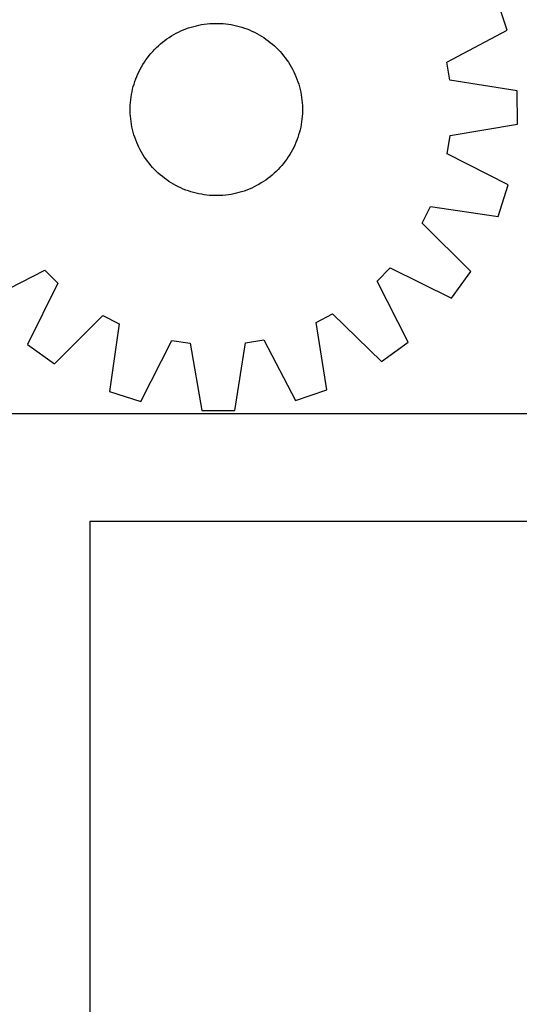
# Model space of a CAD drawing. Header units: millimetres. Extents: x 7 to 1493, y 7 to 2993.
# Tile 11 of 18: x 428 to 659, y 2192 to 2649. Entities that reach past the tile are written whole.
import ezdxf

# ---------------------------------------------------------------- set-up
doc = ezdxf.new("R2010")
doc.units = ezdxf.units.MM
doc.layers.add('CUT', color=7, linetype='CONTINUOUS', true_color=0x000000)

msp = doc.modelspace()

# ---------------------------------------------------------------- linework, layer by layer
at = {"layer": 'CUT'}
for p, q in [((653.903749, 2644.414763), (649.053391, 2659.016289)), ((514.480116, 2647.412171), (515.731277, 2647.5288)), ((515.731277, 2647.5288), (516.985484, 2647.606072)), ((516.985484, 2647.606072), (518.2415, 2647.64391)), ((518.2415, 2647.64391), (519.498084, 2647.642277)), ((519.498084, 2647.642277), (520.753997, 2647.601175)), ((520.753997, 2647.601175), (522.008, 2647.520643)), ((522.008, 2647.520643), (523.258853, 2647.400762)), ((499.04464, 2642.419049), (500.14658, 2643.022982)), ((500.14658, 2643.022982), (501.266946, 2643.592004)), ((501.266946, 2643.592004), (502.404633, 2644.125554)), ((502.404633, 2644.125554), (503.558517, 2644.623105)), ((503.558517, 2644.623105), (504.727461, 2645.084167)), ((504.727461, 2645.084167), (505.91031, 2645.508283)), ((505.91031, 2645.508283), (507.105897, 2645.895036)), ((507.105897, 2645.895036), (508.313043, 2646.244043)), ((508.313043, 2646.244043), (509.530556, 2646.554961)), ((509.530556, 2646.554961), (510.757234, 2646.827483)), ((510.757234, 2646.827483), (511.991866, 2647.061339)), ((511.991866, 2647.061339), (513.233235, 2647.256299)), ((513.233235, 2647.256299), (514.480116, 2647.412171)), ((523.258853, 2647.400762), (524.505324, 2647.24165)), ((524.505324, 2647.24165), (525.746183, 2647.043464)), ((525.746183, 2647.043464), (526.980203, 2646.8064)), ((526.980203, 2646.8064), (528.206169, 2646.530691)), ((528.206169, 2646.530691), (529.422869, 2646.216609)), ((529.422869, 2646.216609), (530.629104, 2645.864465)), ((530.629104, 2645.864465), (531.823682, 2645.474606)), ((531.823682, 2645.474606), (533.005425, 2645.047417)), ((533.005425, 2645.047417), (534.173166, 2644.583319)), ((534.173166, 2644.583319), (535.325753, 2644.08277)), ((535.325753, 2644.08277), (536.46205, 2643.546265)), ((536.46205, 2643.546265), (537.580933, 2642.974333)), ((537.580933, 2642.974333), (538.6813, 2642.367537)), ((625.777634, 2629.653449), (653.903749, 2644.414763)), ((492.879444, 2638.098036), (493.848699, 2638.897754)), ((493.848699, 2638.897754), (494.842597, 2639.666633)), ((494.842597, 2639.666633), (495.860155, 2640.403914)), ((495.860155, 2640.403914), (496.900369, 2641.108869)), ((496.900369, 2641.108869), (497.962213, 2641.780801)), ((497.962213, 2641.780801), (499.04464, 2642.419049)), ((538.6813, 2642.367537), (539.762063, 2641.726478)), ((539.762063, 2641.726478), (540.822157, 2641.051788)), ((540.822157, 2641.051788), (541.860536, 2640.344132)), ((541.860536, 2640.344132), (542.876174, 2639.604209)), ((542.876174, 2639.604209), (543.86807, 2638.83275)), ((543.86807, 2638.83275), (544.835244, 2638.030514)), ((488.435363, 2633.665491), (489.267582, 2634.606989)), ((489.267582, 2634.606989), (490.128963, 2635.521881)), ((490.128963, 2635.521881), (491.018657, 2636.409266)), ((491.018657, 2636.409266), (491.935786, 2637.268267)), ((491.935786, 2637.268267), (492.879444, 2638.098036)), ((544.835244, 2638.030514), (545.776741, 2637.198295)), ((545.776741, 2637.198295), (546.691634, 2636.336914)), ((546.691634, 2636.336914), (547.579019, 2635.447219)), ((547.579019, 2635.447219), (548.438019, 2634.530091)), ((548.438019, 2634.530091), (549.267789, 2633.586433)), ((484.739398, 2628.59231), (485.414089, 2629.652405)), ((485.414089, 2629.652405), (486.121745, 2630.690783)), ((486.121745, 2630.690783), (486.861668, 2631.706421)), ((486.861668, 2631.706421), (487.633127, 2632.698317)), ((487.633127, 2632.698317), (488.435363, 2633.665491)), ((549.267789, 2633.586433), (550.067507, 2632.617177)), ((550.067507, 2632.617177), (550.836386, 2631.62328)), ((550.836386, 2631.62328), (551.573667, 2630.605722)), ((551.573667, 2630.605722), (552.278621, 2629.565508)), ((552.278621, 2629.565508), (552.950554, 2628.503664)), ((627.174435, 2621.193643), (625.777634, 2629.653449)), ((482.383107, 2624.156001), (482.919612, 2625.292297)), ((482.919612, 2625.292297), (483.491544, 2626.41118)), ((483.491544, 2626.41118), (484.098339, 2627.511547)), ((484.098339, 2627.511547), (484.739398, 2628.59231)), ((552.950554, 2628.503664), (553.588802, 2627.421237)), ((553.588802, 2627.421237), (554.192735, 2626.319297)), ((554.192735, 2626.319297), (554.761757, 2625.198931)), ((554.761757, 2625.198931), (555.295307, 2624.061244)), ((480.601412, 2619.459351), (480.991271, 2620.653929)), ((480.991271, 2620.653929), (481.41846, 2621.835672)), ((481.41846, 2621.835672), (481.882558, 2623.003413)), ((481.882558, 2623.003413), (482.383107, 2624.156001)), ((555.295307, 2624.061244), (555.792858, 2622.90736)), ((555.792858, 2622.90736), (556.253919, 2621.738416)), ((556.253919, 2621.738416), (556.678036, 2620.555567)), ((556.678036, 2620.555567), (557.064788, 2619.359979)), ((658.552863, 2616.257143), (627.174435, 2621.193643)), ((479.422413, 2614.57643), (479.659477, 2615.810451)), ((479.659477, 2615.810451), (479.935186, 2617.036416)), ((479.935186, 2617.036416), (480.249268, 2618.253116)), ((480.249268, 2618.253116), (480.601412, 2619.459351)), ((557.064788, 2619.359979), (557.413796, 2618.152834)), ((557.413796, 2618.152834), (557.724714, 2616.935321)), ((557.724714, 2616.935321), (557.997236, 2615.708643)), ((557.997236, 2615.708643), (558.231092, 2614.474011)), ((658.653709, 2600.871423), (658.552863, 2616.257143)), ((478.945234, 2610.838247), (479.065115, 2612.089101)), ((479.065115, 2612.089101), (479.224227, 2613.335572)), ((479.224227, 2613.335572), (479.422413, 2614.57643)), ((558.231092, 2614.474011), (558.426052, 2613.232641)), ((558.426052, 2613.232641), (558.581924, 2611.985761)), ((558.581924, 2611.985761), (558.698553, 2610.7346)), ((478.821967, 2607.071747), (478.8236, 2608.328332)), ((478.859805, 2605.815732), (478.821967, 2607.071747)), ((478.8236, 2608.328332), (478.864702, 2609.584245)), ((478.864702, 2609.584245), (478.945234, 2610.838247)), ((558.698553, 2610.7346), (558.775825, 2609.480392)), ((558.81203, 2606.967793), (558.770927, 2605.71188)), ((558.775825, 2609.480392), (558.813663, 2608.224377)), ((558.813663, 2608.224377), (558.81203, 2606.967793)), ((478.937077, 2604.561524), (478.859805, 2605.815732)), ((479.053706, 2603.310363), (478.937077, 2604.561524)), ((479.209577, 2602.063483), (479.053706, 2603.310363)), ((479.404538, 2600.822114), (479.209577, 2602.063483)), ((558.411403, 2601.960552), (558.213217, 2600.719694)), ((558.570515, 2603.207023), (558.411403, 2601.960552)), ((558.690396, 2604.457877), (558.570515, 2603.207023)), ((558.770927, 2605.71188), (558.690396, 2604.457877)), ((479.638394, 2599.587481), (479.404538, 2600.822114)), ((479.910915, 2598.360803), (479.638394, 2599.587481)), ((480.221834, 2597.14329), (479.910915, 2598.360803)), ((557.700443, 2598.259708), (557.386362, 2597.043008)), ((557.976153, 2599.485673), (557.700443, 2598.259708)), ((558.213217, 2600.719694), (557.976153, 2599.485673)), ((627.342686, 2595.524027), (658.653709, 2600.871423)), ((480.570841, 2595.936145), (480.221834, 2597.14329)), ((480.957594, 2594.740557), (480.570841, 2595.936145)), ((481.38171, 2593.557708), (480.957594, 2594.740557)), ((481.842771, 2592.388764), (481.38171, 2593.557708)), ((556.217169, 2593.460452), (555.753072, 2592.292711)), ((556.644359, 2594.642195), (556.217169, 2593.460452)), ((557.034218, 2595.836773), (556.644359, 2594.642195)), ((557.386362, 2597.043008), (557.034218, 2595.836773)), ((626.0569, 2587.046638), (627.342686, 2595.524027)), ((482.340322, 2591.23488), (481.842771, 2592.388764)), ((482.873872, 2590.097193), (482.340322, 2591.23488)), ((483.442895, 2588.976827), (482.873872, 2590.097193)), ((484.046828, 2587.874887), (483.442895, 2588.976827)), ((554.144085, 2588.884944), (553.53729, 2587.784577)), ((554.716018, 2590.003827), (554.144085, 2588.884944)), ((555.252523, 2591.140123), (554.716018, 2590.003827)), ((555.753072, 2592.292711), (555.252523, 2591.140123)), ((484.685076, 2586.792461), (484.046828, 2587.874887)), ((485.357008, 2585.730616), (484.685076, 2586.792461)), ((486.061963, 2584.690402), (485.357008, 2585.730616)), ((486.799243, 2583.672844), (486.061963, 2584.690402)), ((487.568122, 2582.678947), (486.799243, 2583.672844)), ((550.773962, 2583.589703), (550.002502, 2582.597807)), ((551.513885, 2584.605341), (550.773962, 2583.589703)), ((552.221541, 2585.643719), (551.513885, 2584.605341)), ((552.896231, 2586.703814), (552.221541, 2585.643719)), ((553.53729, 2587.784577), (552.896231, 2586.703814)), ((654.374095, 2572.65528), (626.0569, 2587.046638)), ((488.367841, 2581.709691), (487.568122, 2582.678947)), ((489.19761, 2580.766033), (488.367841, 2581.709691)), ((490.056611, 2579.848905), (489.19761, 2580.766033)), ((490.943996, 2578.959211), (490.056611, 2579.848905)), ((491.858888, 2578.097829), (490.943996, 2578.959211)), ((547.506666, 2579.774243), (546.616972, 2578.886858)), ((548.368048, 2580.689135), (547.506666, 2579.774243)), ((549.200267, 2581.630633), (548.368048, 2580.689135)), ((550.002502, 2582.597807), (549.200267, 2581.630633)), ((492.800386, 2577.26561), (491.858888, 2578.097829)), ((493.76756, 2576.463375), (492.800386, 2577.26561)), ((494.759455, 2575.691915), (493.76756, 2576.463375)), ((495.775094, 2574.951992), (494.759455, 2575.691915)), ((496.813472, 2574.244336), (495.775094, 2574.951992)), ((541.775475, 2574.89221), (540.735261, 2574.187256)), ((542.793033, 2575.629491), (541.775475, 2574.89221)), ((543.78693, 2576.39837), (542.793033, 2575.629491)), ((544.756186, 2577.198088), (543.78693, 2576.39837)), ((545.699844, 2578.027858), (544.756186, 2577.198088)), ((546.616972, 2578.886858), (545.699844, 2578.027858)), ((497.873566, 2573.569646), (496.813472, 2574.244336)), ((498.95433, 2572.928587), (497.873566, 2573.569646)), ((500.054697, 2572.321791), (498.95433, 2572.928587)), ((501.17358, 2571.749859), (500.054697, 2572.321791)), ((502.309876, 2571.213354), (501.17358, 2571.749859)), ((503.462464, 2570.712805), (502.309876, 2571.213354)), ((504.630205, 2570.248707), (503.462464, 2570.712805)), ((505.811948, 2569.821518), (504.630205, 2570.248707)), ((507.006526, 2569.431659), (505.811948, 2569.821518)), ((531.72532, 2569.787841), (530.529732, 2569.401088)), ((532.908169, 2570.211957), (531.72532, 2569.787841)), ((534.077112, 2570.673019), (532.908169, 2570.211957)), ((535.230997, 2571.17057), (534.077112, 2570.673019)), ((536.368684, 2571.70412), (535.230997, 2571.17057)), ((537.48905, 2572.273142), (536.368684, 2571.70412)), ((538.59099, 2572.877075), (537.48905, 2572.273142)), ((539.673416, 2573.515323), (538.59099, 2572.877075)), ((540.735261, 2574.187256), (539.673416, 2573.515323)), ((649.715556, 2557.991428), (654.374095, 2572.65528)), ((508.21276, 2569.079515), (507.006526, 2569.431659)), ((509.429461, 2568.765433), (508.21276, 2569.079515)), ((510.655426, 2568.489724), (509.429461, 2568.765433)), ((511.889447, 2568.25266), (510.655426, 2568.489724)), ((513.130305, 2568.054474), (511.889447, 2568.25266)), ((514.376776, 2567.895362), (513.130305, 2568.054474)), ((515.62763, 2567.775481), (514.376776, 2567.895362)), ((516.881632, 2567.69495), (515.62763, 2567.775481)), ((518.137545, 2567.653847), (516.881632, 2567.69495)), ((519.39413, 2567.652214), (518.137545, 2567.653847)), ((520.650145, 2567.690052), (519.39413, 2567.652214)), ((521.904352, 2567.767324), (520.650145, 2567.690052)), ((523.155514, 2567.883953), (521.904352, 2567.767324)), ((524.402394, 2568.039825), (523.155514, 2567.883953)), ((525.643763, 2568.234785), (524.402394, 2568.039825)), ((526.878396, 2568.468641), (525.643763, 2568.234785)), ((528.105074, 2568.741163), (526.878396, 2568.468641)), ((529.322587, 2569.052081), (528.105074, 2568.741163)), ((530.529732, 2569.401088), (529.322587, 2569.052081)), ((614.442055, 2554.916244), (618.284568, 2562.58139)), ((618.284568, 2562.58139), (649.715556, 2557.991428)), ((636.926135, 2532.478754), (614.442055, 2554.916244)), ((593.466844, 2527.947607), (599.489951, 2534.050192)), ((599.489951, 2534.050192), (627.964221, 2519.97217)), ((410.830077, 2518.548968), (439.11736, 2532.999033)), ((439.11736, 2532.999033), (445.219945, 2526.975926)), ((627.964221, 2519.97217), (636.926135, 2532.478754)), ((445.219945, 2526.975926), (431.141923, 2498.501656)), ((607.916908, 2499.660324), (593.466844, 2527.947607)), ((443.648507, 2489.539742), (466.085996, 2512.023822)), ((466.085996, 2512.023822), (473.751142, 2508.181309)), ((565.184465, 2508.780607), (572.798583, 2512.723267)), ((572.798583, 2512.723267), (595.528875, 2490.535239)), ((473.751142, 2508.181309), (469.161181, 2476.750321)), ((570.186042, 2477.412486), (565.184465, 2508.780607)), ((431.141923, 2498.501656), (443.648507, 2489.539742)), ((483.825033, 2472.091781), (498.216391, 2500.408977)), ((498.216391, 2500.408977), (506.69378, 2499.12319)), ((506.69378, 2499.12319), (512.041176, 2467.812168)), ((527.426896, 2467.913014), (532.363396, 2499.291441)), ((532.363396, 2499.291441), (540.823202, 2500.688243)), ((540.823202, 2500.688243), (555.584516, 2472.562128)), ((595.528875, 2490.535239), (607.916908, 2499.660324)), ((469.161181, 2476.750321), (483.825033, 2472.091781)), ((555.584516, 2472.562128), (570.186042, 2477.412486)), ((860.100105, 2466.264461), (410.100105, 2466.264461)), ((512.041176, 2467.812168), (527.426896, 2467.913014)), ((810.100105, 2416.264461), (460.100105, 2416.264461)), ((460.100105, 2416.264461), (460.100105, 2166.264461))]:
    msp.add_line(p, q, dxfattribs=at)

doc.saveas('drawing.dxf')
